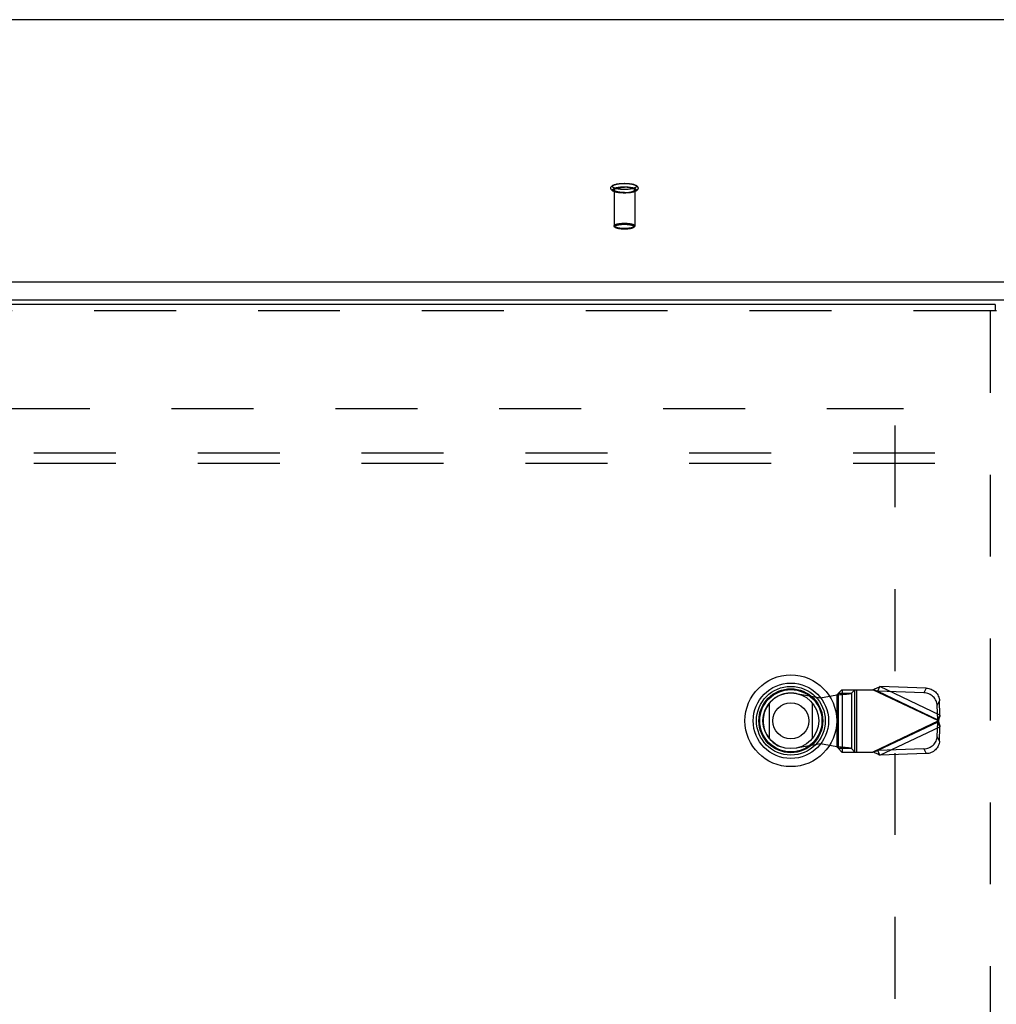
# Model space of a CAD drawing. Header units: inches. Extents: x 0 to 179, y 0 to 116.
# Tile 150 of 234: x 44 to 56, y 73 to 85. Entities that reach past the tile are written whole.
import ezdxf

# ---------------------------------------------------------------- set-up
doc = ezdxf.new("R2010")
doc.units = ezdxf.units.IN
doc.header["$LTSCALE"] = 9.842105
doc.header["$MEASUREMENT"] = 0
doc.linetypes.add('HIDDEN', pattern=[0.2, 0.1, -0.1])
doc.layers.get('0').update_dxf_attribs({"linetype": 'CONTINUOUS'})
for name, color, linetype in [('DEFAULT_2', 8, 'HIDDEN'), ('LEFTHAND_DOOR_ASSEMBLY', 7, 'CONTINUOUS'), ('SUBPANEL', 7, 'CONTINUOUS')]:
    doc.layers.add(name, color=color, linetype=linetype)

msp = doc.modelspace()

# ---------------------------------------------------------------- linework, layer by layer
at = {"color": 7, "linetype": 'Continuous'}
for p, q in [((78.599, 84.548), (34.79, 84.548)), ((34.429, 81.399), (78.96, 81.399)), ((34.444, 81.181), (78.944, 81.181))]:
    msp.add_line(p, q, dxfattribs=at)
at = {"layer": 'DEFAULT_2', "color": 8, "linetype": 'HIDDEN'}
for p, q in [((51.57, 82.503), (51.57, 82.071)), ((51.818, 82.503), (51.818, 82.071)), ((34.444, 79.875), (55.048, 79.875)), ((54.944, 79.674), (54.944, 35.077))]:
    msp.add_line(p, q, dxfattribs=at)
for points in [[(51.694, 82.465), (51.683, 82.465), (51.671, 82.466), (51.66, 82.466), (51.648, 82.467), (51.637, 82.468), (51.626, 82.469), (51.616, 82.471), (51.605, 82.473), (51.596, 82.475), (51.586, 82.477), (51.577, 82.48), (51.569, 82.483), (51.562, 82.486), (51.556, 82.488), (51.551, 82.492), (51.547, 82.495), (51.543, 82.498), (51.539, 82.502), (51.536, 82.506), (51.534, 82.51), (51.532, 82.514), (51.531, 82.518), (51.531, 82.522), (51.531, 82.527), (51.532, 82.531), (51.533, 82.536), (51.536, 82.54), (51.538, 82.544), (51.542, 82.548), (51.546, 82.551), (51.55, 82.555), (51.556, 82.558), (51.562, 82.561), (51.569, 82.564), (51.577, 82.567), (51.586, 82.569), (51.596, 82.572), (51.605, 82.574), (51.616, 82.576), (51.626, 82.577), (51.637, 82.579), (51.648, 82.58), (51.66, 82.581), (51.671, 82.581), (51.683, 82.581), (51.694, 82.582)], [(51.694, 82.507), (51.684, 82.507), (51.673, 82.508), (51.663, 82.508), (51.653, 82.509), (51.643, 82.51), (51.633, 82.511), (51.624, 82.512), (51.615, 82.514), (51.606, 82.515), (51.598, 82.517), (51.59, 82.519), (51.584, 82.521), (51.577, 82.523), (51.572, 82.526), (51.567, 82.528), (51.562, 82.531), (51.559, 82.533), (51.556, 82.536), (51.554, 82.539), (51.553, 82.541), (51.552, 82.544), (51.553, 82.547), (51.554, 82.55), (51.556, 82.552), (51.559, 82.555), (51.562, 82.558), (51.567, 82.56), (51.572, 82.563), (51.577, 82.565), (51.584, 82.567), (51.59, 82.569), (51.598, 82.571), (51.606, 82.573), (51.615, 82.575), (51.624, 82.576), (51.633, 82.577), (51.643, 82.578), (51.653, 82.579), (51.663, 82.58), (51.673, 82.58), (51.684, 82.581), (51.694, 82.581)], [(51.694, 82.582), (51.706, 82.581), (51.718, 82.581), (51.729, 82.581), (51.741, 82.58), (51.752, 82.579), (51.763, 82.577), (51.773, 82.576), (51.783, 82.574), (51.793, 82.572), (51.803, 82.57), (51.812, 82.567), (51.82, 82.564), (51.827, 82.561), (51.833, 82.558), (51.838, 82.555), (51.842, 82.552), (51.846, 82.549), (51.85, 82.545), (51.853, 82.541), (51.855, 82.537), (51.856, 82.533), (51.858, 82.529), (51.858, 82.524), (51.858, 82.52), (51.857, 82.515), (51.855, 82.511), (51.853, 82.507), (51.851, 82.503), (51.847, 82.499), (51.843, 82.495), (51.839, 82.492), (51.833, 82.489), (51.827, 82.486), (51.82, 82.483), (51.812, 82.48), (51.803, 82.477), (51.793, 82.475), (51.784, 82.473), (51.773, 82.471), (51.763, 82.469), (51.752, 82.468), (51.741, 82.467), (51.729, 82.466), (51.718, 82.466), (51.706, 82.465), (51.694, 82.465)], [(51.694, 82.581), (51.705, 82.581), (51.715, 82.58), (51.726, 82.58), (51.736, 82.579), (51.746, 82.578), (51.756, 82.577), (51.765, 82.576), (51.774, 82.575), (51.783, 82.573), (51.791, 82.571), (51.798, 82.569), (51.805, 82.567), (51.812, 82.565), (51.817, 82.563), (51.822, 82.56), (51.827, 82.558), (51.83, 82.555), (51.833, 82.552), (51.835, 82.55), (51.836, 82.547), (51.836, 82.544), (51.836, 82.541), (51.835, 82.539), (51.833, 82.536), (51.83, 82.533), (51.827, 82.531), (51.822, 82.528), (51.817, 82.526), (51.812, 82.523), (51.805, 82.521), (51.798, 82.519), (51.791, 82.517), (51.783, 82.515), (51.774, 82.514), (51.765, 82.512), (51.756, 82.511), (51.746, 82.51), (51.736, 82.509), (51.726, 82.508), (51.715, 82.508), (51.705, 82.507), (51.694, 82.507)], [(51.694, 82.466), (51.684, 82.466), (51.673, 82.466), (51.663, 82.467), (51.653, 82.467), (51.643, 82.468), (51.633, 82.469), (51.624, 82.471), (51.615, 82.472), (51.606, 82.474), (51.598, 82.476), (51.59, 82.478), (51.584, 82.48), (51.577, 82.482), (51.572, 82.484), (51.567, 82.487), (51.562, 82.489), (51.559, 82.492), (51.556, 82.494), (51.554, 82.497), (51.553, 82.5), (51.552, 82.503), (51.553, 82.505), (51.554, 82.508), (51.556, 82.511), (51.559, 82.513), (51.562, 82.516), (51.567, 82.519), (51.572, 82.521), (51.577, 82.523), (51.584, 82.526), (51.59, 82.528), (51.598, 82.53), (51.606, 82.531), (51.615, 82.533), (51.624, 82.534), (51.633, 82.536), (51.643, 82.537), (51.653, 82.538), (51.663, 82.538), (51.673, 82.539), (51.684, 82.539), (51.694, 82.539)], [(51.57, 82.503), (51.571, 82.505), (51.572, 82.508), (51.574, 82.51), (51.577, 82.512), (51.58, 82.515), (51.584, 82.517), (51.589, 82.519), (51.594, 82.521), (51.6, 82.523), (51.607, 82.525), (51.614, 82.527), (51.622, 82.529), (51.63, 82.53), (51.638, 82.531), (51.647, 82.532), (51.656, 82.533), (51.666, 82.534), (51.675, 82.534), (51.685, 82.535), (51.694, 82.535)], [(51.694, 82.47), (51.685, 82.471), (51.675, 82.471), (51.666, 82.471), (51.656, 82.472), (51.647, 82.473), (51.638, 82.474), (51.63, 82.475), (51.622, 82.477), (51.614, 82.478), (51.607, 82.48), (51.6, 82.482), (51.594, 82.484), (51.589, 82.486), (51.584, 82.488), (51.58, 82.49), (51.577, 82.493), (51.574, 82.495), (51.572, 82.498), (51.571, 82.5), (51.57, 82.503)], [(51.694, 82.539), (51.705, 82.539), (51.715, 82.539), (51.726, 82.538), (51.736, 82.538), (51.746, 82.537), (51.756, 82.536), (51.765, 82.534), (51.774, 82.533), (51.783, 82.531), (51.791, 82.53), (51.798, 82.528), (51.805, 82.526), (51.812, 82.523), (51.817, 82.521), (51.822, 82.519), (51.827, 82.516), (51.83, 82.513), (51.833, 82.511), (51.835, 82.508), (51.836, 82.505), (51.836, 82.503), (51.836, 82.5), (51.835, 82.497), (51.833, 82.494), (51.83, 82.492), (51.827, 82.489), (51.822, 82.487), (51.817, 82.484), (51.812, 82.482), (51.805, 82.48), (51.798, 82.478), (51.791, 82.476), (51.783, 82.474), (51.774, 82.472), (51.765, 82.471), (51.756, 82.469), (51.746, 82.468), (51.736, 82.467), (51.726, 82.467), (51.715, 82.466), (51.705, 82.466), (51.694, 82.466)], [(51.818, 82.503), (51.818, 82.505), (51.817, 82.508), (51.815, 82.51), (51.812, 82.512), (51.809, 82.515), (51.805, 82.517), (51.8, 82.519), (51.795, 82.521), (51.789, 82.523), (51.782, 82.525), (51.775, 82.527), (51.767, 82.529), (51.759, 82.53), (51.751, 82.531), (51.742, 82.532), (51.733, 82.533), (51.723, 82.534), (51.714, 82.534), (51.704, 82.535), (51.694, 82.535)], [(51.694, 82.47), (51.704, 82.471), (51.714, 82.471), (51.723, 82.471), (51.733, 82.472), (51.742, 82.473), (51.751, 82.474), (51.759, 82.475), (51.767, 82.477), (51.775, 82.478), (51.782, 82.48), (51.789, 82.482), (51.795, 82.484), (51.8, 82.486), (51.805, 82.488), (51.809, 82.49), (51.812, 82.493), (51.815, 82.495), (51.817, 82.498), (51.818, 82.5), (51.818, 82.503)], [(51.57, 82.071), (51.571, 82.073), (51.572, 82.076), (51.574, 82.078), (51.577, 82.081), (51.58, 82.083), (51.584, 82.086), (51.589, 82.088), (51.595, 82.09), (51.601, 82.092), (51.608, 82.094), (51.615, 82.095), (51.623, 82.097), (51.631, 82.098), (51.64, 82.1), (51.649, 82.101), (51.658, 82.101), (51.667, 82.102), (51.676, 82.103), (51.686, 82.103), (51.694, 82.103)], [(51.694, 82.103), (51.703, 82.103), (51.712, 82.103), (51.722, 82.102), (51.731, 82.101), (51.74, 82.101), (51.749, 82.1), (51.758, 82.098), (51.766, 82.097), (51.774, 82.095), (51.781, 82.094), (51.788, 82.092), (51.794, 82.09), (51.8, 82.088), (51.805, 82.086), (51.809, 82.083), (51.812, 82.081), (51.815, 82.078), (51.817, 82.076), (51.818, 82.073), (51.818, 82.071)], [(51.694, 82.039), (51.686, 82.039), (51.677, 82.039), (51.667, 82.039), (51.658, 82.04), (51.649, 82.041), (51.64, 82.042), (51.631, 82.043), (51.623, 82.045), (51.615, 82.046), (51.608, 82.048), (51.601, 82.05), (51.595, 82.052), (51.589, 82.054), (51.584, 82.056), (51.58, 82.058), (51.577, 82.061), (51.574, 82.063), (51.572, 82.066), (51.571, 82.068), (51.57, 82.071)], [(51.694, 82.031), (51.685, 82.031), (51.676, 82.032), (51.667, 82.032), (51.659, 82.033), (51.65, 82.034), (51.642, 82.035), (51.633, 82.036), (51.626, 82.037), (51.618, 82.039), (51.611, 82.04), (51.604, 82.042), (51.598, 82.044), (51.592, 82.047), (51.588, 82.049), (51.583, 82.051), (51.58, 82.054), (51.577, 82.056), (51.575, 82.059), (51.573, 82.062), (51.571, 82.065), (51.571, 82.068), (51.57, 82.071)], [(51.694, 82.032), (51.686, 82.032), (51.678, 82.032), (51.669, 82.032), (51.661, 82.033), (51.653, 82.034), (51.644, 82.035), (51.636, 82.036), (51.629, 82.037), (51.621, 82.039), (51.615, 82.04), (51.608, 82.042), (51.603, 82.044), (51.598, 82.046), (51.593, 82.048), (51.589, 82.05), (51.586, 82.052), (51.584, 82.054), (51.582, 82.056), (51.581, 82.059), (51.58, 82.061), (51.581, 82.063), (51.582, 82.066), (51.584, 82.068), (51.586, 82.07), (51.589, 82.073), (51.593, 82.075), (51.598, 82.077), (51.603, 82.079), (51.608, 82.081), (51.615, 82.082), (51.621, 82.084), (51.629, 82.085), (51.636, 82.087), (51.644, 82.088), (51.652, 82.089), (51.661, 82.089), (51.669, 82.09), (51.678, 82.09), (51.686, 82.091), (51.694, 82.091)], [(51.694, 82.091), (51.703, 82.091), (51.711, 82.09), (51.719, 82.09), (51.728, 82.089), (51.736, 82.089), (51.745, 82.088), (51.753, 82.087), (51.76, 82.085), (51.768, 82.084), (51.774, 82.082), (51.78, 82.081), (51.786, 82.079), (51.791, 82.077), (51.796, 82.075), (51.8, 82.073), (51.803, 82.07), (51.805, 82.068), (51.807, 82.066), (51.808, 82.064), (51.808, 82.061), (51.808, 82.059), (51.807, 82.056), (51.805, 82.054), (51.803, 82.052), (51.8, 82.05), (51.796, 82.048), (51.791, 82.046), (51.786, 82.044), (51.781, 82.042), (51.774, 82.04), (51.768, 82.039), (51.76, 82.037), (51.753, 82.036), (51.745, 82.035), (51.736, 82.034), (51.728, 82.033), (51.719, 82.032), (51.711, 82.032), (51.703, 82.032), (51.694, 82.032)], [(51.818, 82.071), (51.818, 82.068), (51.817, 82.065), (51.816, 82.062), (51.814, 82.059), (51.812, 82.056), (51.809, 82.054), (51.805, 82.051), (51.801, 82.049), (51.796, 82.047), (51.791, 82.044), (51.784, 82.042), (51.778, 82.04), (51.771, 82.039), (51.763, 82.037), (51.755, 82.036), (51.747, 82.035), (51.739, 82.034), (51.73, 82.033), (51.721, 82.032), (51.713, 82.032), (51.704, 82.031), (51.694, 82.031)], [(51.818, 82.071), (51.818, 82.068), (51.817, 82.066), (51.815, 82.063), (51.812, 82.061), (51.809, 82.058), (51.805, 82.056), (51.8, 82.054), (51.794, 82.052), (51.788, 82.05), (51.781, 82.048), (51.774, 82.046), (51.766, 82.045), (51.758, 82.043), (51.749, 82.042), (51.74, 82.041), (51.731, 82.04), (51.722, 82.039), (51.712, 82.039), (51.703, 82.039), (51.694, 82.039)]]:
    msp.add_lwpolyline(points, dxfattribs=at)
at = {"layer": 'LEFTHAND_DOOR_ASSEMBLY', "color": 3, "linetype": 'Continuous'}
msp.add_line((56.15, 81.125), (33.363, 81.125), dxfattribs=at)
at = {"layer": 'LEFTHAND_DOOR_ASSEMBLY', "color": 8, "linetype": 'HIDDEN'}
for p, q in [((56.15, 81.05), (33.363, 81.05)), ((56.088, 81.05), (56.088, 33.7)), ((53.756, 76.453), (54.051, 76.399)), ((54.051, 76.399), (54.248, 76.437)), ((54.248, 76.437), (54.283, 76.439)), ((54.248, 76.437), (54.248, 75.81)), ((54.306, 76.497), (54.267, 76.455)), ((54.267, 75.791), (54.267, 76.455)), ((54.267, 76.455), (54.422, 76.455)), ((54.306, 76.497), (54.681, 76.497)), ((54.31, 76.497), (54.31, 75.749)), ((54.422, 76.455), (54.461, 76.497)), ((54.422, 76.455), (54.422, 75.791)), ((54.464, 75.749), (54.464, 76.497)), ((54.484, 76.497), (54.484, 75.749)), ((55.468, 76.123), (54.681, 76.497)), ((54.738, 76.479), (54.765, 76.535)), ((54.738, 76.479), (55.459, 76.136)), ((55.293, 76.461), (54.738, 76.479)), ((55.486, 76.193), (54.765, 76.535)), ((55.32, 76.517), (54.765, 76.535)), ((55.32, 76.517), (55.293, 76.461)), ((55.453, 76.309), (55.48, 76.365)), ((55.459, 76.136), (55.453, 76.309)), ((55.486, 76.193), (55.48, 76.365)), ((55.486, 76.193), (55.459, 76.136)), ((55.468, 76.123), (54.681, 75.749)), ((55.459, 76.11), (54.738, 75.768)), ((55.453, 75.938), (55.459, 76.11)), ((55.459, 76.11), (55.486, 76.054)), ((55.474, 76.147), (55.468, 76.123)), ((54.765, 75.711), (55.486, 76.054)), ((55.48, 75.881), (55.486, 76.054)), ((54.051, 75.848), (53.756, 75.794)), ((54.248, 75.81), (54.051, 75.848)), ((55.48, 75.881), (55.453, 75.938)), ((54.267, 75.791), (54.306, 75.749)), ((54.422, 75.791), (54.267, 75.791)), ((54.306, 75.749), (54.681, 75.749)), ((54.461, 75.749), (54.422, 75.791)), ((55.293, 75.786), (54.738, 75.768)), ((54.765, 75.711), (54.738, 75.768)), ((55.32, 75.73), (54.765, 75.711)), ((55.293, 75.786), (55.32, 75.73))]:
    msp.add_line(p, q, dxfattribs=at)
at = {"layer": 'LEFTHAND_DOOR_ASSEMBLY', "color": 7, "linetype": 'Continuous'}
for p, q in [((56.15, 81.125), (56.15, 81.05)), ((56.163, 81.05), (56.15, 81.05)), ((53.439, 75.91), (53.439, 76.341)), ((53.95, 76.341), (53.95, 75.91))]:
    msp.add_line(p, q, dxfattribs=at)
at = {"layer": 'LEFTHAND_DOOR_ASSEMBLY', "color": 8, "linetype": 'HIDDEN'}
for points in [[(54.267, 76.455), (54.266, 76.453), (54.265, 76.451), (54.263, 76.448), (54.26, 76.446), (54.257, 76.444), (54.254, 76.441), (54.251, 76.439), (54.248, 76.437)], [(54.283, 76.439), (54.3, 76.441), (54.316, 76.442), (54.332, 76.443), (54.347, 76.445), (54.361, 76.446), (54.374, 76.447), (54.386, 76.449), (54.396, 76.45), (54.405, 76.451), (54.412, 76.453), (54.418, 76.454), (54.422, 76.455)], [(54.681, 76.497), (54.695, 76.504), (54.709, 76.511), (54.723, 76.517), (54.738, 76.523), (54.752, 76.529), (54.765, 76.535)], [(54.738, 76.479), (54.729, 76.482), (54.719, 76.485), (54.71, 76.488), (54.7, 76.491), (54.681, 76.497)], [(55.453, 76.309), (55.452, 76.323), (55.449, 76.337), (55.445, 76.352), (55.439, 76.365), (55.432, 76.378), (55.424, 76.391), (55.415, 76.403), (55.404, 76.414), (55.393, 76.424), (55.38, 76.433), (55.367, 76.441), (55.353, 76.447), (55.338, 76.453), (55.323, 76.457), (55.308, 76.459), (55.293, 76.461)], [(55.32, 76.517), (55.335, 76.516), (55.35, 76.513), (55.365, 76.509), (55.38, 76.504), (55.394, 76.497), (55.407, 76.49), (55.42, 76.481), (55.431, 76.471), (55.442, 76.46), (55.451, 76.448), (55.459, 76.435), (55.466, 76.422), (55.472, 76.408), (55.476, 76.394), (55.479, 76.38), (55.48, 76.365)], [(55.486, 76.193), (55.483, 76.182), (55.48, 76.17), (55.477, 76.159), (55.474, 76.147)], [(55.464, 76.13), (55.462, 76.132), (55.461, 76.134), (55.459, 76.136)], [(55.459, 76.11), (55.461, 76.113), (55.462, 76.115), (55.464, 76.117), (55.465, 76.119), (55.468, 76.123)], [(55.468, 76.123), (55.467, 76.126), (55.464, 76.13)], [(55.468, 76.123), (55.474, 76.1), (55.477, 76.088), (55.48, 76.076), (55.483, 76.065), (55.486, 76.054)], [(55.293, 75.786), (55.308, 75.787), (55.323, 75.79), (55.338, 75.794), (55.353, 75.799), (55.367, 75.806), (55.38, 75.814), (55.393, 75.823), (55.404, 75.833), (55.415, 75.844), (55.424, 75.856), (55.432, 75.868), (55.439, 75.881), (55.445, 75.895), (55.449, 75.909), (55.452, 75.924), (55.453, 75.938)], [(55.48, 75.881), (55.479, 75.867), (55.476, 75.853), (55.472, 75.839), (55.466, 75.825), (55.459, 75.812), (55.451, 75.799), (55.442, 75.787), (55.431, 75.776), (55.42, 75.766), (55.407, 75.757), (55.394, 75.749), (55.38, 75.743), (55.365, 75.737), (55.35, 75.733), (55.335, 75.731), (55.32, 75.73)], [(54.267, 75.791), (54.266, 75.794), (54.265, 75.796), (54.263, 75.798), (54.26, 75.801), (54.257, 75.803), (54.254, 75.805), (54.251, 75.808), (54.248, 75.81)], [(54.422, 75.791), (54.418, 75.793), (54.412, 75.794), (54.405, 75.795), (54.396, 75.797), (54.386, 75.798), (54.374, 75.799), (54.361, 75.801), (54.347, 75.802), (54.332, 75.803), (54.316, 75.805), (54.3, 75.806), (54.283, 75.807), (54.248, 75.81)], [(54.681, 75.749), (54.69, 75.752), (54.71, 75.759)], [(54.765, 75.711), (54.752, 75.717), (54.738, 75.723), (54.723, 75.73), (54.709, 75.736), (54.695, 75.743), (54.681, 75.749)], [(54.71, 75.759), (54.719, 75.762), (54.729, 75.765), (54.738, 75.768)]]:
    msp.add_lwpolyline(points, dxfattribs=at)
at = {"layer": 'LEFTHAND_DOOR_ASSEMBLY', "color": 7, "linetype": 'Continuous'}
for radius in [0.551, 0.453, 0.413, 0.384, 0.374, 0.335, 0.217]:
    msp.add_circle((53.694, 76.125), radius, dxfattribs=at)
at = {"layer": 'LEFTHAND_DOOR_ASSEMBLY', "color": 8, "linetype": 'HIDDEN'}
msp.add_arc((53.696, 76.123), 0.335, 79.673, 280.327, dxfattribs=at)
at = {"layer": 'SUBPANEL', "color": 8, "linetype": 'HIDDEN'}
for p, q in [((36.726, 79.344), (76.663, 79.344)), ((36.726, 79.219), (76.663, 79.219))]:
    msp.add_line(p, q, dxfattribs=at)

doc.saveas('drawing.dxf')
